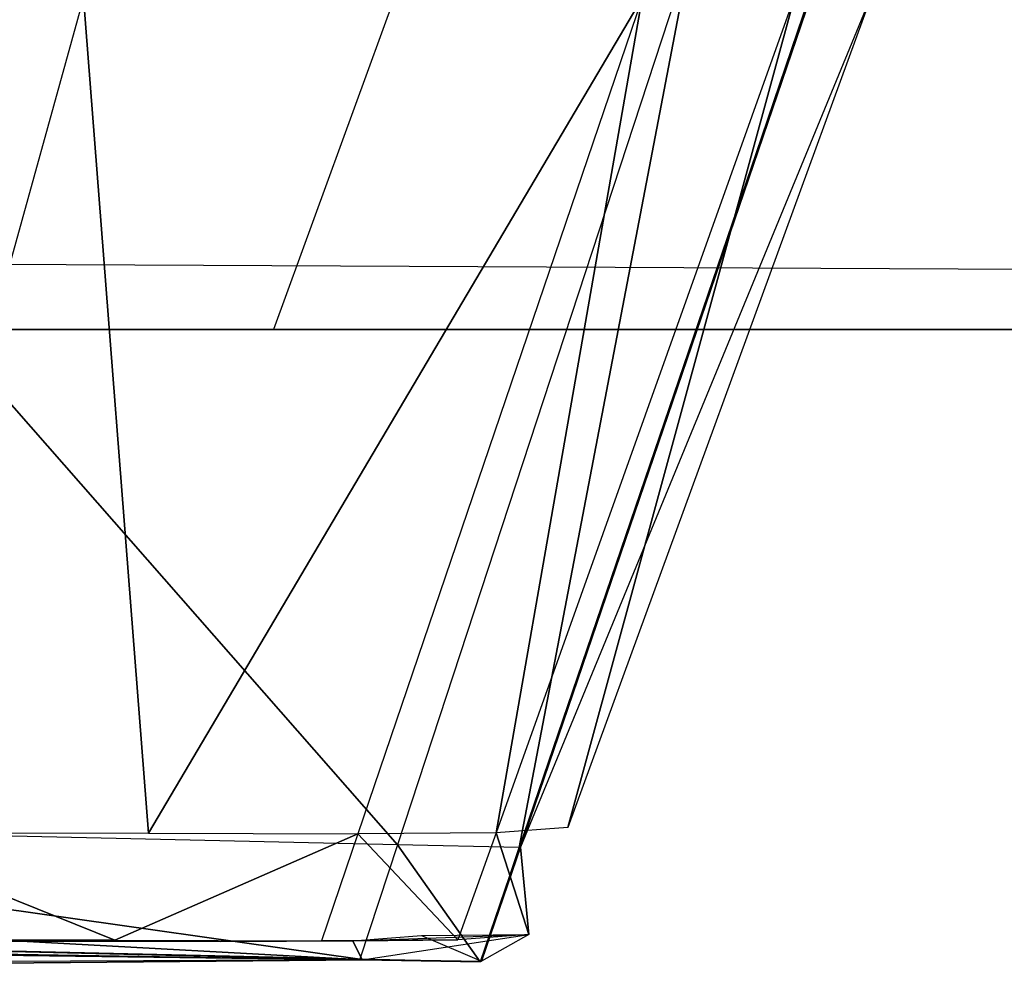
# Model space of a CAD drawing. Extents: x -0.35 to 0, y -0.372 to 0.
# Tile 51 of 75: x -0.05394 to -0.05028, y -0.37244 to -0.36885. Entities that reach past the tile are written whole.
import ezdxf

# ---------------------------------------------------------------- set-up
doc = ezdxf.new("R2010")
doc.units = 0
for name, color, linetype in [('L24_FRONTM_N_A707__0___REPLACEM', 7, 'CONTINUOUS'), ('L27_GRIFFM_N_A707__3___REPLACEM', 7, 'CONTINUOUS'), ('L28_GRIFFM_N_A707__2___REPLACEM', 7, 'CONTINUOUS'), ('L2_GRIFF_N_A707__0___REPLACEMTF', 7, 'CONTINUOUS'), ('L3_FRONTU_N_A707__0___REPLACEMT', 7, 'CONTINUOUS'), ('L8_GRIFFO_N_A707__0___REPLACEMT', 7, 'CONTINUOUS'), ('L9_FRONTO_N_A707__0___REPLACEMT', 7, 'CONTINUOUS')]:
    doc.layers.add(name, color=color, linetype=linetype)

msp = doc.modelspace()

# ---------------------------------------------------------------- linework, layer by layer
at = {"layer": 'L24_FRONTM_N_A707__0___REPLACEM', "color": 8}
for points, invisible_edges in [([(-0.003722, -0.37, 0.686), (-0.052398, -0.368345, 0.686), (-0.053, -0.37, 0.686), (-0.003722, -0.37, 0.686)], 13), ([(-0.052398, -0.368345, 0.521), (-0.003722, -0.37, 0.521), (-0.053, -0.37, 0.521), (-0.052398, -0.368345, 0.521)], 13), ([(-0.052398, -0.368345, 0.686), (-0.003722, -0.37, 0.686), (-0.003722, -0.368345, 0.686), (-0.052398, -0.368345, 0.686)], 14), ([(-0.003722, -0.37, 0.521), (-0.052398, -0.368345, 0.521), (-0.003722, -0.368345, 0.521), (-0.003722, -0.37, 0.521)], 14), ([(-0.063, -0.37, 0.543), (-0.003722, -0.37, 0.68429), (-0.287, -0.37, 0.543), (-0.063, -0.37, 0.543)], 13), ([(-0.287, -0.37, 0.543), (-0.003722, -0.37, 0.68429), (-0.059173, -0.37, 0.664761), (-0.287, -0.37, 0.543)], 10), ([(-0.061049, -0.37, 0.542808), (-0.003722, -0.37, 0.68429), (-0.063, -0.37, 0.543), (-0.061049, -0.37, 0.542808)], 10), ([(-0.059173, -0.37, 0.542239), (-0.003722, -0.37, 0.68429), (-0.061049, -0.37, 0.542808), (-0.059173, -0.37, 0.542239)], 13), ([(-0.057444, -0.37, 0.541315), (-0.003722, -0.37, 0.68429), (-0.059173, -0.37, 0.542239), (-0.057444, -0.37, 0.541315)], 10), ([(-0.059173, -0.37, 0.664761), (-0.003722, -0.37, 0.68429), (-0.057444, -0.37, 0.665685), (-0.059173, -0.37, 0.664761)], 13), ([(-0.055929, -0.37, 0.540071), (-0.003722, -0.37, 0.68429), (-0.057444, -0.37, 0.541315), (-0.055929, -0.37, 0.540071)], 13), ([(-0.057444, -0.37, 0.665685), (-0.003722, -0.37, 0.68429), (-0.055929, -0.37, 0.666929), (-0.057444, -0.37, 0.665685)], 10), ([(-0.054685, -0.37, 0.538556), (-0.003722, -0.37, 0.68429), (-0.055929, -0.37, 0.540071), (-0.054685, -0.37, 0.538556)], 10), ([(-0.055929, -0.37, 0.666929), (-0.003722, -0.37, 0.68429), (-0.054685, -0.37, 0.668444), (-0.055929, -0.37, 0.666929)], 13), ([(-0.053761, -0.37, 0.536827), (-0.003722, -0.37, 0.68429), (-0.054685, -0.37, 0.538556), (-0.053761, -0.37, 0.536827)], 13), ([(-0.054685, -0.37, 0.668444), (-0.003722, -0.37, 0.68429), (-0.053761, -0.37, 0.670173), (-0.054685, -0.37, 0.668444)], 10), ([(-0.053192, -0.37, 0.534951), (-0.003722, -0.37, 0.68429), (-0.053761, -0.37, 0.536827), (-0.053192, -0.37, 0.534951)], 10), ([(-0.053761, -0.37, 0.670173), (-0.003722, -0.37, 0.68429), (-0.053192, -0.37, 0.672049), (-0.053761, -0.37, 0.670173)], 13), ([(-0.053, -0.37, 0.533), (-0.003722, -0.37, 0.68429), (-0.053192, -0.37, 0.534951), (-0.053, -0.37, 0.533)], 13), ([(-0.053192, -0.37, 0.672049), (-0.003722, -0.37, 0.68429), (-0.053, -0.37, 0.674), (-0.053192, -0.37, 0.672049)], 10), ([(-0.003722, -0.37, 0.68429), (-0.053, -0.37, 0.522414), (-0.003722, -0.37, 0.522414), (-0.003722, -0.37, 0.68429)], 13), ([(-0.053, -0.37, 0.522414), (-0.003722, -0.37, 0.68429), (-0.053, -0.37, 0.533), (-0.053, -0.37, 0.522414)], 10), ([(-0.053, -0.37, 0.674), (-0.003722, -0.37, 0.68429), (-0.053, -0.37, 0.684585), (-0.053, -0.37, 0.674)], 13), ([(-0.003722, -0.37, 0.686), (-0.053, -0.37, 0.684585), (-0.003722, -0.37, 0.68429), (-0.003722, -0.37, 0.686)], 13), ([(-0.053, -0.37, 0.684585), (-0.003722, -0.37, 0.686), (-0.053, -0.37, 0.686), (-0.053, -0.37, 0.684585)], 14), ([(-0.003722, -0.37, 0.522414), (-0.053, -0.37, 0.521), (-0.003722, -0.37, 0.521), (-0.003722, -0.37, 0.522414)], 13), ([(-0.053, -0.37, 0.521), (-0.003722, -0.37, 0.522414), (-0.053, -0.37, 0.522414), (-0.053, -0.37, 0.521)], 14)]:
    msp.add_3dface(points, dxfattribs=dict(at, invisible_edges=invisible_edges))
at = {"layer": 'L27_GRIFFM_N_A707__3___REPLACEM', "color": 254}
for points, invisible_edges in [([(-0.055529, -0.368507, 0.519986), (-0.052539, -0.371916, 0.519986), (-0.056272, -0.371832, 0.519986), (-0.055529, -0.368507, 0.519986)], 13), ([(-0.052539, -0.371916, 0.519986), (-0.055529, -0.368507, 0.519986), (-0.051449, -0.368594, 0.519986), (-0.052539, -0.371916, 0.519986)], 14), ([(-0.051449, -0.368594, 0.519986), (-0.052086, -0.371926, 0.519986), (-0.052539, -0.371916, 0.519986), (-0.051449, -0.368594, 0.519986)], 13), ([(-0.052086, -0.371926, 0.519986), (-0.051449, -0.368594, 0.519986), (-0.050954, -0.368605, 0.519986), (-0.052086, -0.371926, 0.519986)], 14), ([(-0.050954, -0.368605, 0.519986), (-0.052082, -0.371925, 0.52029), (-0.052086, -0.371926, 0.519986), (-0.050954, -0.368605, 0.519986)], 13), ([(-0.052082, -0.371925, 0.52029), (-0.050954, -0.368605, 0.519986), (-0.05095, -0.368608, 0.52029), (-0.052082, -0.371925, 0.52029)], 14), ([(-0.05095, -0.368608, 0.52029), (-0.05077, -0.368741, 0.533804), (-0.052082, -0.371925, 0.52029), (-0.05095, -0.368608, 0.52029)], 14), ([(-0.055225, -0.368768, 0.543159), (-0.054572, -0.371874, 0.540913), (-0.053706, -0.368765, 0.541648), (-0.055225, -0.368768, 0.543159)], 14), ([(-0.053465, -0.371873, 0.53933), (-0.053706, -0.368765, 0.541648), (-0.054572, -0.371874, 0.540913), (-0.053465, -0.371873, 0.53933)], 13), ([(-0.053706, -0.368765, 0.541648), (-0.053465, -0.371873, 0.53933), (-0.052487, -0.368764, 0.539904), (-0.053706, -0.368765, 0.541648)], 14), ([(-0.053465, -0.371873, 0.53933), (-0.051629, -0.368766, 0.53797), (-0.052487, -0.368764, 0.539904), (-0.053465, -0.371873, 0.53933)], 14), ([(-0.051629, -0.368766, 0.53797), (-0.053465, -0.371873, 0.53933), (-0.052686, -0.371875, 0.537574), (-0.051629, -0.368766, 0.53797)], 13), ([(-0.052172, -0.371872, 0.535711), (-0.051629, -0.368766, 0.53797), (-0.052686, -0.371875, 0.537574), (-0.052172, -0.371872, 0.535711)], 13), ([(-0.051906, -0.371852, 0.533792), (-0.051063, -0.368763, 0.535918), (-0.052172, -0.371872, 0.535711), (-0.051906, -0.371852, 0.533792)], 13), ([(-0.051629, -0.368766, 0.53797), (-0.052172, -0.371872, 0.535711), (-0.051063, -0.368763, 0.535918), (-0.051629, -0.368766, 0.53797)], 14), ([(-0.05077, -0.368741, 0.533804), (-0.051906, -0.371852, 0.533792), (-0.052082, -0.371925, 0.52029), (-0.05077, -0.368741, 0.533804)], 14), ([(-0.051063, -0.368763, 0.535918), (-0.051906, -0.371852, 0.533792), (-0.05077, -0.368741, 0.533804), (-0.051063, -0.368763, 0.535918)], 14), ([(-0.056272, -0.371832, 0.519986), (-0.052679, -0.372341, 0.519986), (-0.056367, -0.372257, 0.519986), (-0.056272, -0.371832, 0.519986)], 13), ([(-0.052679, -0.372341, 0.519986), (-0.056272, -0.371832, 0.519986), (-0.052539, -0.371916, 0.519986), (-0.052679, -0.372341, 0.519986)], 14), ([(-0.05359, -0.372271, 0.539256), (-0.054572, -0.371874, 0.540913), (-0.054682, -0.372272, 0.540819), (-0.05359, -0.372271, 0.539256)], 13), ([(-0.054572, -0.371874, 0.540913), (-0.05359, -0.372271, 0.539256), (-0.053465, -0.371873, 0.53933), (-0.054572, -0.371874, 0.540913)], 14), ([(-0.05359, -0.372271, 0.539256), (-0.052686, -0.371875, 0.537574), (-0.053465, -0.371873, 0.53933), (-0.05359, -0.372271, 0.539256)], 14), ([(-0.052686, -0.371875, 0.537574), (-0.05359, -0.372271, 0.539256), (-0.052821, -0.372273, 0.537523), (-0.052686, -0.371875, 0.537574)], 13), ([(-0.052314, -0.37227, 0.535685), (-0.052686, -0.371875, 0.537574), (-0.052821, -0.372273, 0.537523), (-0.052314, -0.37227, 0.535685)], 13), ([(-0.052686, -0.371875, 0.537574), (-0.052314, -0.37227, 0.535685), (-0.052172, -0.371872, 0.535711), (-0.052686, -0.371875, 0.537574)], 14), ([(-0.052051, -0.37225, 0.533791), (-0.052172, -0.371872, 0.535711), (-0.052314, -0.37227, 0.535685), (-0.052051, -0.37225, 0.533791)], 13), ([(-0.052172, -0.371872, 0.535711), (-0.052051, -0.37225, 0.533791), (-0.051906, -0.371852, 0.533792), (-0.052172, -0.371872, 0.535711)], 14), ([(-0.052051, -0.37225, 0.533791), (-0.052082, -0.371925, 0.52029), (-0.051906, -0.371852, 0.533792), (-0.052051, -0.37225, 0.533791)], 14), ([(-0.052539, -0.371916, 0.519986), (-0.052231, -0.372351, 0.519986), (-0.052679, -0.372341, 0.519986), (-0.052539, -0.371916, 0.519986)], 13), ([(-0.052231, -0.372351, 0.519986), (-0.052539, -0.371916, 0.519986), (-0.052086, -0.371926, 0.519986), (-0.052231, -0.372351, 0.519986)], 14), ([(-0.052086, -0.371926, 0.519986), (-0.052227, -0.372349, 0.52029), (-0.052231, -0.372351, 0.519986), (-0.052086, -0.371926, 0.519986)], 13), ([(-0.052082, -0.371925, 0.52029), (-0.052051, -0.37225, 0.533791), (-0.052227, -0.372349, 0.52029), (-0.052082, -0.371925, 0.52029)], 13), ([(-0.052227, -0.372349, 0.52029), (-0.052086, -0.371926, 0.519986), (-0.052082, -0.371925, 0.52029), (-0.052227, -0.372349, 0.52029)], 14), ([(-0.062696, -0.372214, 0.544337), (-0.062839, -0.372389, 0.541306), (-0.05267, -0.372344, 0.520292), (-0.062696, -0.372214, 0.544337)], 14), ([(-0.062696, -0.372214, 0.544337), (-0.053938, -0.372274, 0.53906), (-0.0563, -0.372278, 0.541866), (-0.062696, -0.372214, 0.544337)], 14), ([(-0.062696, -0.372214, 0.544337), (-0.05267, -0.372344, 0.520292), (-0.053938, -0.372274, 0.53906), (-0.062696, -0.372214, 0.544337)], 14), ([(-0.05267, -0.372344, 0.520292), (-0.057371, -0.372265, 0.519986), (-0.056795, -0.372247, 0.519986), (-0.05267, -0.372344, 0.520292)], 13), ([(-0.056367, -0.372257, 0.519986), (-0.05267, -0.372344, 0.520292), (-0.056795, -0.372247, 0.519986), (-0.056367, -0.372257, 0.519986)], 13), ([(-0.052051, -0.37225, 0.533791), (-0.052705, -0.372273, 0.535604), (-0.05245, -0.372253, 0.533766), (-0.052051, -0.37225, 0.533791)], 13), ([(-0.052705, -0.372273, 0.535604), (-0.052051, -0.37225, 0.533791), (-0.052314, -0.37227, 0.535685), (-0.052705, -0.372273, 0.535604)], 14), ([(-0.052051, -0.37225, 0.533791), (-0.05267, -0.372344, 0.520292), (-0.052227, -0.372349, 0.52029), (-0.052051, -0.37225, 0.533791)], 13), ([(-0.05267, -0.372344, 0.520292), (-0.052051, -0.37225, 0.533791), (-0.05245, -0.372253, 0.533766), (-0.05267, -0.372344, 0.520292)], 14), ([(-0.057371, -0.372265, 0.519986), (-0.05267, -0.372344, 0.520292), (-0.062734, -0.372433, 0.519986), (-0.057371, -0.372265, 0.519986)], 14), ([(-0.05267, -0.372344, 0.520292), (-0.056367, -0.372257, 0.519986), (-0.052679, -0.372341, 0.519986), (-0.05267, -0.372344, 0.520292)], 14), ([(-0.0563, -0.372278, 0.541866), (-0.053938, -0.372274, 0.53906), (-0.054988, -0.372275, 0.540562), (-0.0563, -0.372278, 0.541866)], 14), ([(-0.05359, -0.372271, 0.539256), (-0.054988, -0.372275, 0.540562), (-0.053938, -0.372274, 0.53906), (-0.05359, -0.372271, 0.539256)], 13), ([(-0.054988, -0.372275, 0.540562), (-0.05359, -0.372271, 0.539256), (-0.054682, -0.372272, 0.540819), (-0.054988, -0.372275, 0.540562)], 14), ([(-0.053938, -0.372274, 0.53906), (-0.052821, -0.372273, 0.537523), (-0.05359, -0.372271, 0.539256), (-0.053938, -0.372274, 0.53906)], 14), ([(-0.052821, -0.372273, 0.537523), (-0.053938, -0.372274, 0.53906), (-0.053197, -0.372276, 0.537389), (-0.052821, -0.372273, 0.537523)], 13), ([(-0.053938, -0.372274, 0.53906), (-0.052705, -0.372273, 0.535604), (-0.053197, -0.372276, 0.537389), (-0.053938, -0.372274, 0.53906)], 14), ([(-0.053938, -0.372274, 0.53906), (-0.05267, -0.372344, 0.520292), (-0.052705, -0.372273, 0.535604), (-0.053938, -0.372274, 0.53906)], 14), ([(-0.052314, -0.37227, 0.535685), (-0.053197, -0.372276, 0.537389), (-0.052705, -0.372273, 0.535604), (-0.052314, -0.37227, 0.535685)], 13), ([(-0.053197, -0.372276, 0.537389), (-0.052314, -0.37227, 0.535685), (-0.052821, -0.372273, 0.537523), (-0.053197, -0.372276, 0.537389)], 14), ([(-0.052705, -0.372273, 0.535604), (-0.05267, -0.372344, 0.520292), (-0.05245, -0.372253, 0.533766), (-0.052705, -0.372273, 0.535604)], 14), ([(-0.062839, -0.372389, 0.541306), (-0.06273, -0.372435, 0.520323), (-0.05267, -0.372344, 0.520292), (-0.062839, -0.372389, 0.541306)], 14), ([(-0.06273, -0.372435, 0.520323), (-0.062734, -0.372433, 0.519986), (-0.05267, -0.372344, 0.520292), (-0.06273, -0.372435, 0.520323)], 14), ([(-0.052231, -0.372351, 0.519986), (-0.05267, -0.372344, 0.520292), (-0.052679, -0.372341, 0.519986), (-0.052231, -0.372351, 0.519986)], 13), ([(-0.05267, -0.372344, 0.520292), (-0.052231, -0.372351, 0.519986), (-0.052227, -0.372349, 0.52029), (-0.05267, -0.372344, 0.520292)], 14)]:
    msp.add_3dface(points, dxfattribs=dict(at, invisible_edges=invisible_edges))
at = {"layer": 'L28_GRIFFM_N_A707__2___REPLACEM', "color": 254}
for points, invisible_edges in [([(-0.052539, -0.371916, 0.687014), (-0.055529, -0.368507, 0.687014), (-0.056272, -0.371832, 0.687014), (-0.052539, -0.371916, 0.687014)], 13), ([(-0.055529, -0.368507, 0.687014), (-0.052539, -0.371916, 0.687014), (-0.051449, -0.368594, 0.687014), (-0.055529, -0.368507, 0.687014)], 14), ([(-0.052086, -0.371926, 0.687014), (-0.051449, -0.368594, 0.687014), (-0.052539, -0.371916, 0.687014), (-0.052086, -0.371926, 0.687014)], 13), ([(-0.051449, -0.368594, 0.687014), (-0.052086, -0.371926, 0.687014), (-0.050954, -0.368605, 0.687014), (-0.051449, -0.368594, 0.687014)], 14), ([(-0.052082, -0.371925, 0.68671), (-0.050954, -0.368605, 0.687014), (-0.052086, -0.371926, 0.687014), (-0.052082, -0.371925, 0.68671)], 13), ([(-0.050954, -0.368605, 0.687014), (-0.052082, -0.371925, 0.68671), (-0.05095, -0.368608, 0.686709), (-0.050954, -0.368605, 0.687014)], 14), ([(-0.05095, -0.368608, 0.686709), (-0.052082, -0.371925, 0.68671), (-0.05077, -0.368741, 0.673196), (-0.05095, -0.368608, 0.686709)], 14), ([(-0.054572, -0.371874, 0.666087), (-0.055225, -0.368768, 0.663841), (-0.053706, -0.368765, 0.665352), (-0.054572, -0.371874, 0.666087)], 14), ([(-0.053706, -0.368765, 0.665352), (-0.053465, -0.371873, 0.66767), (-0.054572, -0.371874, 0.666087), (-0.053706, -0.368765, 0.665352)], 13), ([(-0.053465, -0.371873, 0.66767), (-0.053706, -0.368765, 0.665352), (-0.052487, -0.368764, 0.667096), (-0.053465, -0.371873, 0.66767)], 14), ([(-0.051629, -0.368766, 0.66903), (-0.053465, -0.371873, 0.66767), (-0.052487, -0.368764, 0.667096), (-0.051629, -0.368766, 0.66903)], 14), ([(-0.053465, -0.371873, 0.66767), (-0.051629, -0.368766, 0.66903), (-0.052686, -0.371875, 0.669426), (-0.053465, -0.371873, 0.66767)], 13), ([(-0.051629, -0.368766, 0.66903), (-0.052172, -0.371872, 0.671289), (-0.052686, -0.371875, 0.669426), (-0.051629, -0.368766, 0.66903)], 13), ([(-0.051063, -0.368763, 0.671082), (-0.051906, -0.371852, 0.673208), (-0.052172, -0.371872, 0.671289), (-0.051063, -0.368763, 0.671082)], 13), ([(-0.052172, -0.371872, 0.671289), (-0.051629, -0.368766, 0.66903), (-0.051063, -0.368763, 0.671082), (-0.052172, -0.371872, 0.671289)], 14), ([(-0.05077, -0.368741, 0.673196), (-0.052082, -0.371925, 0.68671), (-0.051906, -0.371852, 0.673208), (-0.05077, -0.368741, 0.673196)], 14), ([(-0.051906, -0.371852, 0.673208), (-0.051063, -0.368763, 0.671082), (-0.05077, -0.368741, 0.673196), (-0.051906, -0.371852, 0.673208)], 14), ([(-0.052679, -0.372341, 0.687014), (-0.056272, -0.371832, 0.687014), (-0.056367, -0.372257, 0.687014), (-0.052679, -0.372341, 0.687014)], 13), ([(-0.056272, -0.371832, 0.687014), (-0.052679, -0.372341, 0.687014), (-0.052539, -0.371916, 0.687014), (-0.056272, -0.371832, 0.687014)], 14), ([(-0.054572, -0.371874, 0.666087), (-0.05359, -0.372271, 0.667744), (-0.054682, -0.372272, 0.666181), (-0.054572, -0.371874, 0.666087)], 13), ([(-0.05359, -0.372271, 0.667744), (-0.054572, -0.371874, 0.666087), (-0.053465, -0.371873, 0.66767), (-0.05359, -0.372271, 0.667744)], 14), ([(-0.052686, -0.371875, 0.669426), (-0.05359, -0.372271, 0.667744), (-0.053465, -0.371873, 0.66767), (-0.052686, -0.371875, 0.669426)], 14), ([(-0.05359, -0.372271, 0.667744), (-0.052686, -0.371875, 0.669426), (-0.052821, -0.372273, 0.669477), (-0.05359, -0.372271, 0.667744)], 13), ([(-0.052686, -0.371875, 0.669426), (-0.052314, -0.37227, 0.671315), (-0.052821, -0.372273, 0.669477), (-0.052686, -0.371875, 0.669426)], 13), ([(-0.052314, -0.37227, 0.671315), (-0.052686, -0.371875, 0.669426), (-0.052172, -0.371872, 0.671289), (-0.052314, -0.37227, 0.671315)], 14), ([(-0.052172, -0.371872, 0.671289), (-0.052051, -0.37225, 0.673209), (-0.052314, -0.37227, 0.671315), (-0.052172, -0.371872, 0.671289)], 13), ([(-0.052051, -0.37225, 0.673209), (-0.052172, -0.371872, 0.671289), (-0.051906, -0.371852, 0.673208), (-0.052051, -0.37225, 0.673209)], 14), ([(-0.052082, -0.371925, 0.68671), (-0.052051, -0.37225, 0.673209), (-0.051906, -0.371852, 0.673208), (-0.052082, -0.371925, 0.68671)], 14), ([(-0.052231, -0.372351, 0.687014), (-0.052539, -0.371916, 0.687014), (-0.052679, -0.372341, 0.687014), (-0.052231, -0.372351, 0.687014)], 13), ([(-0.052539, -0.371916, 0.687014), (-0.052231, -0.372351, 0.687014), (-0.052086, -0.371926, 0.687014), (-0.052539, -0.371916, 0.687014)], 14), ([(-0.052227, -0.372349, 0.68671), (-0.052086, -0.371926, 0.687014), (-0.052231, -0.372351, 0.687014), (-0.052227, -0.372349, 0.68671)], 13), ([(-0.052051, -0.37225, 0.673209), (-0.052082, -0.371925, 0.68671), (-0.052227, -0.372349, 0.68671), (-0.052051, -0.37225, 0.673209)], 13), ([(-0.052086, -0.371926, 0.687014), (-0.052227, -0.372349, 0.68671), (-0.052082, -0.371925, 0.68671), (-0.052086, -0.371926, 0.687014)], 14), ([(-0.05267, -0.372344, 0.686708), (-0.062839, -0.372389, 0.665694), (-0.062696, -0.372214, 0.662663), (-0.05267, -0.372344, 0.686708)], 14), ([(-0.053938, -0.372274, 0.66794), (-0.062696, -0.372214, 0.662663), (-0.0563, -0.372278, 0.665134), (-0.053938, -0.372274, 0.66794)], 14), ([(-0.05267, -0.372344, 0.686708), (-0.062696, -0.372214, 0.662663), (-0.053938, -0.372274, 0.66794), (-0.05267, -0.372344, 0.686708)], 14), ([(-0.056795, -0.372247, 0.687014), (-0.062734, -0.372433, 0.687014), (-0.05267, -0.372344, 0.686708), (-0.056795, -0.372247, 0.687014)], 13), ([(-0.05267, -0.372344, 0.686708), (-0.056367, -0.372257, 0.687014), (-0.056795, -0.372247, 0.687014), (-0.05267, -0.372344, 0.686708)], 13), ([(-0.052051, -0.37225, 0.673209), (-0.052705, -0.372273, 0.671395), (-0.052314, -0.37227, 0.671315), (-0.052051, -0.37225, 0.673209)], 13), ([(-0.052705, -0.372273, 0.671395), (-0.052051, -0.37225, 0.673209), (-0.05245, -0.372253, 0.673234), (-0.052705, -0.372273, 0.671395)], 14), ([(-0.052227, -0.372349, 0.68671), (-0.05245, -0.372253, 0.673234), (-0.052051, -0.37225, 0.673209), (-0.052227, -0.372349, 0.68671)], 13), ([(-0.056367, -0.372257, 0.687014), (-0.05267, -0.372344, 0.686708), (-0.052679, -0.372341, 0.687014), (-0.056367, -0.372257, 0.687014)], 14), ([(-0.053938, -0.372274, 0.66794), (-0.0563, -0.372278, 0.665134), (-0.054988, -0.372275, 0.666438), (-0.053938, -0.372274, 0.66794)], 14), ([(-0.05359, -0.372271, 0.667744), (-0.054988, -0.372275, 0.666438), (-0.054682, -0.372272, 0.666181), (-0.05359, -0.372271, 0.667744)], 13), ([(-0.054988, -0.372275, 0.666438), (-0.05359, -0.372271, 0.667744), (-0.053938, -0.372274, 0.66794), (-0.054988, -0.372275, 0.666438)], 14), ([(-0.052821, -0.372273, 0.669477), (-0.053938, -0.372274, 0.66794), (-0.05359, -0.372271, 0.667744), (-0.052821, -0.372273, 0.669477)], 13), ([(-0.053938, -0.372274, 0.66794), (-0.052821, -0.372273, 0.669477), (-0.053197, -0.372276, 0.669611), (-0.053938, -0.372274, 0.66794)], 14), ([(-0.052705, -0.372273, 0.671395), (-0.053938, -0.372274, 0.66794), (-0.053197, -0.372276, 0.669611), (-0.052705, -0.372273, 0.671395)], 14), ([(-0.05267, -0.372344, 0.686708), (-0.053938, -0.372274, 0.66794), (-0.052705, -0.372273, 0.671395), (-0.05267, -0.372344, 0.686708)], 14), ([(-0.052314, -0.37227, 0.671315), (-0.053197, -0.372276, 0.669611), (-0.052821, -0.372273, 0.669477), (-0.052314, -0.37227, 0.671315)], 13), ([(-0.053197, -0.372276, 0.669611), (-0.052314, -0.37227, 0.671315), (-0.052705, -0.372273, 0.671395), (-0.053197, -0.372276, 0.669611)], 14), ([(-0.05267, -0.372344, 0.686708), (-0.052705, -0.372273, 0.671395), (-0.05245, -0.372253, 0.673234), (-0.05267, -0.372344, 0.686708)], 14), ([(-0.05245, -0.372253, 0.673234), (-0.052227, -0.372349, 0.68671), (-0.05267, -0.372344, 0.686708), (-0.05245, -0.372253, 0.673234)], 14), ([(-0.05267, -0.372344, 0.686708), (-0.06273, -0.372435, 0.686677), (-0.062839, -0.372389, 0.665694), (-0.05267, -0.372344, 0.686708)], 14), ([(-0.062734, -0.372433, 0.687014), (-0.06273, -0.372435, 0.686677), (-0.05267, -0.372344, 0.686708), (-0.062734, -0.372433, 0.687014)], 14), ([(-0.052227, -0.372349, 0.68671), (-0.052679, -0.372341, 0.687014), (-0.05267, -0.372344, 0.686708), (-0.052227, -0.372349, 0.68671)], 13), ([(-0.052679, -0.372341, 0.687014), (-0.052227, -0.372349, 0.68671), (-0.052231, -0.372351, 0.687014), (-0.052679, -0.372341, 0.687014)], 14)]:
    msp.add_3dface(points, dxfattribs=dict(at, invisible_edges=invisible_edges))
at = {"layer": 'L2_GRIFF_N_A707__0___REPLACEMTF', "color": 254}
for points, invisible_edges in [([(-0.052539, -0.371916, 0.517014), (-0.055529, -0.368507, 0.517014), (-0.056272, -0.371832, 0.517014), (-0.052539, -0.371916, 0.517014)], 13), ([(-0.055529, -0.368507, 0.517014), (-0.052539, -0.371916, 0.517014), (-0.051449, -0.368594, 0.517014), (-0.055529, -0.368507, 0.517014)], 14), ([(-0.052086, -0.371926, 0.517014), (-0.051449, -0.368594, 0.517014), (-0.052539, -0.371916, 0.517014), (-0.052086, -0.371926, 0.517014)], 13), ([(-0.051449, -0.368594, 0.517014), (-0.052086, -0.371926, 0.517014), (-0.050954, -0.368605, 0.517014), (-0.051449, -0.368594, 0.517014)], 14), ([(-0.052082, -0.371925, 0.51671), (-0.050954, -0.368605, 0.517014), (-0.052086, -0.371926, 0.517014), (-0.052082, -0.371925, 0.51671)], 13), ([(-0.050954, -0.368605, 0.517014), (-0.052082, -0.371925, 0.51671), (-0.05095, -0.368608, 0.51671), (-0.050954, -0.368605, 0.517014)], 14), ([(-0.05095, -0.368608, 0.51671), (-0.052082, -0.371925, 0.51671), (-0.05077, -0.368741, 0.503196), (-0.05095, -0.368608, 0.51671)], 14), ([(-0.054572, -0.371874, 0.496087), (-0.055225, -0.368768, 0.493841), (-0.053706, -0.368765, 0.495352), (-0.054572, -0.371874, 0.496087)], 14), ([(-0.053706, -0.368765, 0.495352), (-0.053465, -0.371873, 0.49767), (-0.054572, -0.371874, 0.496087), (-0.053706, -0.368765, 0.495352)], 13), ([(-0.053465, -0.371873, 0.49767), (-0.053706, -0.368765, 0.495352), (-0.052487, -0.368764, 0.497096), (-0.053465, -0.371873, 0.49767)], 14), ([(-0.051629, -0.368766, 0.49903), (-0.053465, -0.371873, 0.49767), (-0.052487, -0.368764, 0.497096), (-0.051629, -0.368766, 0.49903)], 14), ([(-0.053465, -0.371873, 0.49767), (-0.051629, -0.368766, 0.49903), (-0.052686, -0.371875, 0.499426), (-0.053465, -0.371873, 0.49767)], 13), ([(-0.051629, -0.368766, 0.49903), (-0.052172, -0.371872, 0.501289), (-0.052686, -0.371875, 0.499426), (-0.051629, -0.368766, 0.49903)], 13), ([(-0.051063, -0.368763, 0.501082), (-0.051906, -0.371852, 0.503208), (-0.052172, -0.371872, 0.501289), (-0.051063, -0.368763, 0.501082)], 13), ([(-0.052172, -0.371872, 0.501289), (-0.051629, -0.368766, 0.49903), (-0.051063, -0.368763, 0.501082), (-0.052172, -0.371872, 0.501289)], 14), ([(-0.05077, -0.368741, 0.503196), (-0.052082, -0.371925, 0.51671), (-0.051906, -0.371852, 0.503208), (-0.05077, -0.368741, 0.503196)], 14), ([(-0.051906, -0.371852, 0.503208), (-0.051063, -0.368763, 0.501082), (-0.05077, -0.368741, 0.503196), (-0.051906, -0.371852, 0.503208)], 14), ([(-0.052679, -0.372341, 0.517014), (-0.056272, -0.371832, 0.517014), (-0.056367, -0.372257, 0.517014), (-0.052679, -0.372341, 0.517014)], 13), ([(-0.056272, -0.371832, 0.517014), (-0.052679, -0.372341, 0.517014), (-0.052539, -0.371916, 0.517014), (-0.056272, -0.371832, 0.517014)], 14), ([(-0.054572, -0.371874, 0.496087), (-0.05359, -0.372271, 0.497744), (-0.054682, -0.372272, 0.496181), (-0.054572, -0.371874, 0.496087)], 13), ([(-0.05359, -0.372271, 0.497744), (-0.054572, -0.371874, 0.496087), (-0.053465, -0.371873, 0.49767), (-0.05359, -0.372271, 0.497744)], 14), ([(-0.052686, -0.371875, 0.499426), (-0.05359, -0.372271, 0.497744), (-0.053465, -0.371873, 0.49767), (-0.052686, -0.371875, 0.499426)], 14), ([(-0.05359, -0.372271, 0.497744), (-0.052686, -0.371875, 0.499426), (-0.052821, -0.372273, 0.499477), (-0.05359, -0.372271, 0.497744)], 13), ([(-0.052686, -0.371875, 0.499426), (-0.052314, -0.37227, 0.501315), (-0.052821, -0.372273, 0.499477), (-0.052686, -0.371875, 0.499426)], 13), ([(-0.052314, -0.37227, 0.501315), (-0.052686, -0.371875, 0.499426), (-0.052172, -0.371872, 0.501289), (-0.052314, -0.37227, 0.501315)], 14), ([(-0.052172, -0.371872, 0.501289), (-0.052051, -0.37225, 0.503209), (-0.052314, -0.37227, 0.501315), (-0.052172, -0.371872, 0.501289)], 13), ([(-0.052051, -0.37225, 0.503209), (-0.052172, -0.371872, 0.501289), (-0.051906, -0.371852, 0.503208), (-0.052051, -0.37225, 0.503209)], 14), ([(-0.052082, -0.371925, 0.51671), (-0.052051, -0.37225, 0.503209), (-0.051906, -0.371852, 0.503208), (-0.052082, -0.371925, 0.51671)], 14), ([(-0.052231, -0.372351, 0.517014), (-0.052539, -0.371916, 0.517014), (-0.052679, -0.372341, 0.517014), (-0.052231, -0.372351, 0.517014)], 13), ([(-0.052539, -0.371916, 0.517014), (-0.052231, -0.372351, 0.517014), (-0.052086, -0.371926, 0.517014), (-0.052539, -0.371916, 0.517014)], 14), ([(-0.052227, -0.372349, 0.51671), (-0.052086, -0.371926, 0.517014), (-0.052231, -0.372351, 0.517014), (-0.052227, -0.372349, 0.51671)], 13), ([(-0.052051, -0.37225, 0.503209), (-0.052082, -0.371925, 0.51671), (-0.052227, -0.372349, 0.51671), (-0.052051, -0.37225, 0.503209)], 13), ([(-0.052086, -0.371926, 0.517014), (-0.052227, -0.372349, 0.51671), (-0.052082, -0.371925, 0.51671), (-0.052086, -0.371926, 0.517014)], 14), ([(-0.05267, -0.372344, 0.516708), (-0.062839, -0.372389, 0.495694), (-0.062696, -0.372214, 0.492663), (-0.05267, -0.372344, 0.516708)], 14), ([(-0.053938, -0.372274, 0.49794), (-0.062696, -0.372214, 0.492663), (-0.0563, -0.372278, 0.495134), (-0.053938, -0.372274, 0.49794)], 14), ([(-0.05267, -0.372344, 0.516708), (-0.062696, -0.372214, 0.492663), (-0.053938, -0.372274, 0.49794), (-0.05267, -0.372344, 0.516708)], 14), ([(-0.056795, -0.372247, 0.517014), (-0.062734, -0.372433, 0.517014), (-0.05267, -0.372344, 0.516708), (-0.056795, -0.372247, 0.517014)], 13), ([(-0.05267, -0.372344, 0.516708), (-0.056367, -0.372257, 0.517014), (-0.056795, -0.372247, 0.517014), (-0.05267, -0.372344, 0.516708)], 13), ([(-0.052051, -0.37225, 0.503209), (-0.052705, -0.372273, 0.501396), (-0.052314, -0.37227, 0.501315), (-0.052051, -0.37225, 0.503209)], 13), ([(-0.052705, -0.372273, 0.501396), (-0.052051, -0.37225, 0.503209), (-0.05245, -0.372253, 0.503234), (-0.052705, -0.372273, 0.501396)], 14), ([(-0.052227, -0.372349, 0.51671), (-0.05245, -0.372253, 0.503234), (-0.052051, -0.37225, 0.503209), (-0.052227, -0.372349, 0.51671)], 13), ([(-0.056367, -0.372257, 0.517014), (-0.05267, -0.372344, 0.516708), (-0.052679, -0.372341, 0.517014), (-0.056367, -0.372257, 0.517014)], 14), ([(-0.053938, -0.372274, 0.49794), (-0.0563, -0.372278, 0.495134), (-0.054988, -0.372275, 0.496438), (-0.053938, -0.372274, 0.49794)], 14), ([(-0.05359, -0.372271, 0.497744), (-0.054988, -0.372275, 0.496438), (-0.054682, -0.372272, 0.496181), (-0.05359, -0.372271, 0.497744)], 13), ([(-0.054988, -0.372275, 0.496438), (-0.05359, -0.372271, 0.497744), (-0.053938, -0.372274, 0.49794), (-0.054988, -0.372275, 0.496438)], 14), ([(-0.052821, -0.372273, 0.499477), (-0.053938, -0.372274, 0.49794), (-0.05359, -0.372271, 0.497744), (-0.052821, -0.372273, 0.499477)], 13), ([(-0.053938, -0.372274, 0.49794), (-0.052821, -0.372273, 0.499477), (-0.053197, -0.372276, 0.499611), (-0.053938, -0.372274, 0.49794)], 14), ([(-0.052705, -0.372273, 0.501396), (-0.053938, -0.372274, 0.49794), (-0.053197, -0.372276, 0.499611), (-0.052705, -0.372273, 0.501396)], 14), ([(-0.05267, -0.372344, 0.516708), (-0.053938, -0.372274, 0.49794), (-0.052705, -0.372273, 0.501396), (-0.05267, -0.372344, 0.516708)], 14), ([(-0.052314, -0.37227, 0.501315), (-0.053197, -0.372276, 0.499611), (-0.052821, -0.372273, 0.499477), (-0.052314, -0.37227, 0.501315)], 13), ([(-0.053197, -0.372276, 0.499611), (-0.052314, -0.37227, 0.501315), (-0.052705, -0.372273, 0.501396), (-0.053197, -0.372276, 0.499611)], 14), ([(-0.05267, -0.372344, 0.516708), (-0.052705, -0.372273, 0.501396), (-0.05245, -0.372253, 0.503234), (-0.05267, -0.372344, 0.516708)], 14), ([(-0.05245, -0.372253, 0.503234), (-0.052227, -0.372349, 0.51671), (-0.05267, -0.372344, 0.516708), (-0.05245, -0.372253, 0.503234)], 14), ([(-0.05267, -0.372344, 0.516708), (-0.06273, -0.372435, 0.516677), (-0.062839, -0.372389, 0.495694), (-0.05267, -0.372344, 0.516708)], 14), ([(-0.062734, -0.372433, 0.517014), (-0.06273, -0.372435, 0.516677), (-0.05267, -0.372344, 0.516708), (-0.062734, -0.372433, 0.517014)], 14), ([(-0.052227, -0.372349, 0.51671), (-0.052679, -0.372341, 0.517014), (-0.05267, -0.372344, 0.516708), (-0.052227, -0.372349, 0.51671)], 13), ([(-0.052679, -0.372341, 0.517014), (-0.052227, -0.372349, 0.51671), (-0.052231, -0.372351, 0.517014), (-0.052679, -0.372341, 0.517014)], 14)]:
    msp.add_3dface(points, dxfattribs=dict(at, invisible_edges=invisible_edges))
at = {"layer": 'L3_FRONTU_N_A707__0___REPLACEMT', "color": 8}
for points, invisible_edges in [([(-0.003722, -0.368345, 0.002), (-0.346193, -0.37, 0.002), (-0.346193, -0.368345, 0.002), (-0.003722, -0.368345, 0.002)], 13), ([(-0.346193, -0.37, 0.002), (-0.003722, -0.368345, 0.002), (-0.003722, -0.37, 0.002), (-0.346193, -0.37, 0.002)], 14), ([(-0.003722, -0.37, 0.516), (-0.052398, -0.368345, 0.516), (-0.053, -0.37, 0.516), (-0.003722, -0.37, 0.516)], 13), ([(-0.052398, -0.368345, 0.516), (-0.003722, -0.37, 0.516), (-0.003722, -0.368345, 0.516), (-0.052398, -0.368345, 0.516)], 14), ([(-0.003722, -0.37, 0.514586), (-0.346193, -0.37, 0.00371), (-0.003722, -0.37, 0.00371), (-0.003722, -0.37, 0.514586)], 13), ([(-0.346193, -0.37, 0.00371), (-0.003722, -0.37, 0.514586), (-0.059173, -0.37, 0.494761), (-0.346193, -0.37, 0.00371)], 10), ([(-0.003722, -0.37, 0.00371), (-0.346193, -0.37, 0.002), (-0.003722, -0.37, 0.002), (-0.003722, -0.37, 0.00371)], 13), ([(-0.346193, -0.37, 0.002), (-0.003722, -0.37, 0.00371), (-0.346193, -0.37, 0.00371), (-0.346193, -0.37, 0.002)], 14), ([(-0.059173, -0.37, 0.494761), (-0.003722, -0.37, 0.514586), (-0.057444, -0.37, 0.495685), (-0.059173, -0.37, 0.494761)], 13), ([(-0.057444, -0.37, 0.495685), (-0.003722, -0.37, 0.514586), (-0.055929, -0.37, 0.496929), (-0.057444, -0.37, 0.495685)], 10), ([(-0.055929, -0.37, 0.496929), (-0.003722, -0.37, 0.514586), (-0.054685, -0.37, 0.498444), (-0.055929, -0.37, 0.496929)], 13), ([(-0.054685, -0.37, 0.498444), (-0.003722, -0.37, 0.514586), (-0.053761, -0.37, 0.500173), (-0.054685, -0.37, 0.498444)], 10), ([(-0.053761, -0.37, 0.500173), (-0.003722, -0.37, 0.514586), (-0.053192, -0.37, 0.502049), (-0.053761, -0.37, 0.500173)], 13), ([(-0.053192, -0.37, 0.502049), (-0.003722, -0.37, 0.514586), (-0.053, -0.37, 0.504), (-0.053192, -0.37, 0.502049)], 10), ([(-0.053, -0.37, 0.504), (-0.003722, -0.37, 0.514586), (-0.053, -0.37, 0.514586), (-0.053, -0.37, 0.504)], 13), ([(-0.003722, -0.37, 0.516), (-0.053, -0.37, 0.514586), (-0.003722, -0.37, 0.514586), (-0.003722, -0.37, 0.516)], 13), ([(-0.053, -0.37, 0.514586), (-0.003722, -0.37, 0.516), (-0.053, -0.37, 0.516), (-0.053, -0.37, 0.514586)], 14)]:
    msp.add_3dface(points, dxfattribs=dict(at, invisible_edges=invisible_edges))
at = {"layer": 'L8_GRIFFO_N_A707__0___REPLACEMT', "color": 254}
for points, invisible_edges in [([(-0.055529, -0.368507, 0.689986), (-0.052539, -0.371916, 0.689986), (-0.056272, -0.371832, 0.689986), (-0.055529, -0.368507, 0.689986)], 13), ([(-0.052539, -0.371916, 0.689986), (-0.055529, -0.368507, 0.689986), (-0.051449, -0.368594, 0.689986), (-0.052539, -0.371916, 0.689986)], 14), ([(-0.051449, -0.368594, 0.689986), (-0.052086, -0.371926, 0.689986), (-0.052539, -0.371916, 0.689986), (-0.051449, -0.368594, 0.689986)], 13), ([(-0.052086, -0.371926, 0.689986), (-0.051449, -0.368594, 0.689986), (-0.050954, -0.368605, 0.689986), (-0.052086, -0.371926, 0.689986)], 14), ([(-0.050954, -0.368605, 0.689986), (-0.052082, -0.371925, 0.69029), (-0.052086, -0.371926, 0.689986), (-0.050954, -0.368605, 0.689986)], 13), ([(-0.052082, -0.371925, 0.69029), (-0.050954, -0.368605, 0.689986), (-0.05095, -0.368608, 0.69029), (-0.052082, -0.371925, 0.69029)], 14), ([(-0.05095, -0.368608, 0.69029), (-0.05077, -0.368741, 0.703804), (-0.052082, -0.371925, 0.69029), (-0.05095, -0.368608, 0.69029)], 14), ([(-0.055225, -0.368768, 0.713159), (-0.054572, -0.371874, 0.710913), (-0.053706, -0.368765, 0.711648), (-0.055225, -0.368768, 0.713159)], 14), ([(-0.053465, -0.371873, 0.70933), (-0.053706, -0.368765, 0.711648), (-0.054572, -0.371874, 0.710913), (-0.053465, -0.371873, 0.70933)], 13), ([(-0.053706, -0.368765, 0.711648), (-0.053465, -0.371873, 0.70933), (-0.052487, -0.368764, 0.709904), (-0.053706, -0.368765, 0.711648)], 14), ([(-0.053465, -0.371873, 0.70933), (-0.051629, -0.368766, 0.70797), (-0.052487, -0.368764, 0.709904), (-0.053465, -0.371873, 0.70933)], 14), ([(-0.051629, -0.368766, 0.70797), (-0.053465, -0.371873, 0.70933), (-0.052686, -0.371875, 0.707574), (-0.051629, -0.368766, 0.70797)], 13), ([(-0.052172, -0.371872, 0.705711), (-0.051629, -0.368766, 0.70797), (-0.052686, -0.371875, 0.707574), (-0.052172, -0.371872, 0.705711)], 13), ([(-0.051906, -0.371852, 0.703792), (-0.051063, -0.368763, 0.705918), (-0.052172, -0.371872, 0.705711), (-0.051906, -0.371852, 0.703792)], 13), ([(-0.051629, -0.368766, 0.70797), (-0.052172, -0.371872, 0.705711), (-0.051063, -0.368763, 0.705918), (-0.051629, -0.368766, 0.70797)], 14), ([(-0.05077, -0.368741, 0.703804), (-0.051906, -0.371852, 0.703792), (-0.052082, -0.371925, 0.69029), (-0.05077, -0.368741, 0.703804)], 14), ([(-0.051063, -0.368763, 0.705918), (-0.051906, -0.371852, 0.703792), (-0.05077, -0.368741, 0.703804), (-0.051063, -0.368763, 0.705918)], 14), ([(-0.056272, -0.371832, 0.689986), (-0.052679, -0.372341, 0.689986), (-0.056367, -0.372257, 0.689986), (-0.056272, -0.371832, 0.689986)], 13), ([(-0.052679, -0.372341, 0.689986), (-0.056272, -0.371832, 0.689986), (-0.052539, -0.371916, 0.689986), (-0.052679, -0.372341, 0.689986)], 14), ([(-0.05359, -0.372271, 0.709256), (-0.054572, -0.371874, 0.710913), (-0.054682, -0.372272, 0.710819), (-0.05359, -0.372271, 0.709256)], 13), ([(-0.054572, -0.371874, 0.710913), (-0.05359, -0.372271, 0.709256), (-0.053465, -0.371873, 0.70933), (-0.054572, -0.371874, 0.710913)], 14), ([(-0.05359, -0.372271, 0.709256), (-0.052686, -0.371875, 0.707574), (-0.053465, -0.371873, 0.70933), (-0.05359, -0.372271, 0.709256)], 14), ([(-0.052686, -0.371875, 0.707574), (-0.05359, -0.372271, 0.709256), (-0.052821, -0.372273, 0.707523), (-0.052686, -0.371875, 0.707574)], 13), ([(-0.052314, -0.37227, 0.705685), (-0.052686, -0.371875, 0.707574), (-0.052821, -0.372273, 0.707523), (-0.052314, -0.37227, 0.705685)], 13), ([(-0.052686, -0.371875, 0.707574), (-0.052314, -0.37227, 0.705685), (-0.052172, -0.371872, 0.705711), (-0.052686, -0.371875, 0.707574)], 14), ([(-0.052051, -0.37225, 0.703791), (-0.052172, -0.371872, 0.705711), (-0.052314, -0.37227, 0.705685), (-0.052051, -0.37225, 0.703791)], 13), ([(-0.052172, -0.371872, 0.705711), (-0.052051, -0.37225, 0.703791), (-0.051906, -0.371852, 0.703792), (-0.052172, -0.371872, 0.705711)], 14), ([(-0.052051, -0.37225, 0.703791), (-0.052082, -0.371925, 0.69029), (-0.051906, -0.371852, 0.703792), (-0.052051, -0.37225, 0.703791)], 14), ([(-0.052539, -0.371916, 0.689986), (-0.052231, -0.372351, 0.689986), (-0.052679, -0.372341, 0.689986), (-0.052539, -0.371916, 0.689986)], 13), ([(-0.052231, -0.372351, 0.689986), (-0.052539, -0.371916, 0.689986), (-0.052086, -0.371926, 0.689986), (-0.052231, -0.372351, 0.689986)], 14), ([(-0.052086, -0.371926, 0.689986), (-0.052227, -0.372349, 0.69029), (-0.052231, -0.372351, 0.689986), (-0.052086, -0.371926, 0.689986)], 13), ([(-0.052082, -0.371925, 0.69029), (-0.052051, -0.37225, 0.703791), (-0.052227, -0.372349, 0.69029), (-0.052082, -0.371925, 0.69029)], 13), ([(-0.052227, -0.372349, 0.69029), (-0.052086, -0.371926, 0.689986), (-0.052082, -0.371925, 0.69029), (-0.052227, -0.372349, 0.69029)], 14), ([(-0.062696, -0.372214, 0.714337), (-0.062839, -0.372389, 0.711306), (-0.05267, -0.372344, 0.690292), (-0.062696, -0.372214, 0.714337)], 14), ([(-0.062696, -0.372214, 0.714337), (-0.053938, -0.372274, 0.70906), (-0.0563, -0.372278, 0.711866), (-0.062696, -0.372214, 0.714337)], 14), ([(-0.062696, -0.372214, 0.714337), (-0.05267, -0.372344, 0.690292), (-0.053938, -0.372274, 0.70906), (-0.062696, -0.372214, 0.714337)], 14), ([(-0.05267, -0.372344, 0.690292), (-0.057371, -0.372265, 0.689986), (-0.056795, -0.372247, 0.689986), (-0.05267, -0.372344, 0.690292)], 13), ([(-0.056367, -0.372257, 0.689986), (-0.05267, -0.372344, 0.690292), (-0.056795, -0.372247, 0.689986), (-0.056367, -0.372257, 0.689986)], 13), ([(-0.052051, -0.37225, 0.703791), (-0.052705, -0.372273, 0.705604), (-0.05245, -0.372253, 0.703766), (-0.052051, -0.37225, 0.703791)], 13), ([(-0.052705, -0.372273, 0.705604), (-0.052051, -0.37225, 0.703791), (-0.052314, -0.37227, 0.705685), (-0.052705, -0.372273, 0.705604)], 14), ([(-0.052051, -0.37225, 0.703791), (-0.05267, -0.372344, 0.690292), (-0.052227, -0.372349, 0.69029), (-0.052051, -0.37225, 0.703791)], 13), ([(-0.05267, -0.372344, 0.690292), (-0.052051, -0.37225, 0.703791), (-0.05245, -0.372253, 0.703766), (-0.05267, -0.372344, 0.690292)], 14), ([(-0.057371, -0.372265, 0.689986), (-0.05267, -0.372344, 0.690292), (-0.062734, -0.372433, 0.689986), (-0.057371, -0.372265, 0.689986)], 14), ([(-0.05267, -0.372344, 0.690292), (-0.056367, -0.372257, 0.689986), (-0.052679, -0.372341, 0.689986), (-0.05267, -0.372344, 0.690292)], 14), ([(-0.0563, -0.372278, 0.711866), (-0.053938, -0.372274, 0.70906), (-0.054988, -0.372275, 0.710562), (-0.0563, -0.372278, 0.711866)], 14), ([(-0.05359, -0.372271, 0.709256), (-0.054988, -0.372275, 0.710562), (-0.053938, -0.372274, 0.70906), (-0.05359, -0.372271, 0.709256)], 13), ([(-0.054988, -0.372275, 0.710562), (-0.05359, -0.372271, 0.709256), (-0.054682, -0.372272, 0.710819), (-0.054988, -0.372275, 0.710562)], 14), ([(-0.053938, -0.372274, 0.70906), (-0.052821, -0.372273, 0.707523), (-0.05359, -0.372271, 0.709256), (-0.053938, -0.372274, 0.70906)], 14), ([(-0.052821, -0.372273, 0.707523), (-0.053938, -0.372274, 0.70906), (-0.053197, -0.372276, 0.707389), (-0.052821, -0.372273, 0.707523)], 13), ([(-0.053938, -0.372274, 0.70906), (-0.052705, -0.372273, 0.705604), (-0.053197, -0.372276, 0.707389), (-0.053938, -0.372274, 0.70906)], 14), ([(-0.053938, -0.372274, 0.70906), (-0.05267, -0.372344, 0.690292), (-0.052705, -0.372273, 0.705604), (-0.053938, -0.372274, 0.70906)], 14), ([(-0.052314, -0.37227, 0.705685), (-0.053197, -0.372276, 0.707389), (-0.052705, -0.372273, 0.705604), (-0.052314, -0.37227, 0.705685)], 13), ([(-0.053197, -0.372276, 0.707389), (-0.052314, -0.37227, 0.705685), (-0.052821, -0.372273, 0.707523), (-0.053197, -0.372276, 0.707389)], 14), ([(-0.052705, -0.372273, 0.705604), (-0.05267, -0.372344, 0.690292), (-0.05245, -0.372253, 0.703766), (-0.052705, -0.372273, 0.705604)], 14), ([(-0.062839, -0.372389, 0.711306), (-0.06273, -0.372435, 0.690323), (-0.05267, -0.372344, 0.690292), (-0.062839, -0.372389, 0.711306)], 14), ([(-0.06273, -0.372435, 0.690323), (-0.062734, -0.372433, 0.689986), (-0.05267, -0.372344, 0.690292), (-0.06273, -0.372435, 0.690323)], 14), ([(-0.052231, -0.372351, 0.689986), (-0.05267, -0.372344, 0.690292), (-0.052679, -0.372341, 0.689986), (-0.052231, -0.372351, 0.689986)], 13), ([(-0.05267, -0.372344, 0.690292), (-0.052231, -0.372351, 0.689986), (-0.052227, -0.372349, 0.69029), (-0.05267, -0.372344, 0.690292)], 14)]:
    msp.add_3dface(points, dxfattribs=dict(at, invisible_edges=invisible_edges))
at = {"layer": 'L9_FRONTO_N_A707__0___REPLACEMT', "color": 8}
for points, invisible_edges in [([(-0.003722, -0.37, 1.648), (-0.346193, -0.368345, 1.648), (-0.346193, -0.37, 1.648), (-0.003722, -0.37, 1.648)], 13), ([(-0.346193, -0.368345, 1.648), (-0.003722, -0.37, 1.648), (-0.003722, -0.368345, 1.648), (-0.346193, -0.368345, 1.648)], 14), ([(-0.052398, -0.368345, 0.691), (-0.003722, -0.37, 0.691), (-0.053, -0.37, 0.691), (-0.052398, -0.368345, 0.691)], 13), ([(-0.003722, -0.37, 0.691), (-0.052398, -0.368345, 0.691), (-0.003722, -0.368345, 0.691), (-0.003722, -0.37, 0.691)], 14), ([(-0.346193, -0.37, 1.64629), (-0.287, -0.37, 0.713), (-0.003722, -0.37, 1.64629), (-0.346193, -0.37, 1.64629)], 13), ([(-0.003722, -0.37, 1.648), (-0.346193, -0.37, 1.64629), (-0.003722, -0.37, 1.64629), (-0.003722, -0.37, 1.648)], 13), ([(-0.346193, -0.37, 1.64629), (-0.003722, -0.37, 1.648), (-0.346193, -0.37, 1.648), (-0.346193, -0.37, 1.64629)], 14), ([(-0.063, -0.37, 0.713), (-0.003722, -0.37, 1.64629), (-0.287, -0.37, 0.713), (-0.063, -0.37, 0.713)], 13), ([(-0.061049, -0.37, 0.712808), (-0.003722, -0.37, 1.64629), (-0.063, -0.37, 0.713), (-0.061049, -0.37, 0.712808)], 10), ([(-0.059173, -0.37, 0.712239), (-0.003722, -0.37, 1.64629), (-0.061049, -0.37, 0.712808), (-0.059173, -0.37, 0.712239)], 13), ([(-0.057444, -0.37, 0.711315), (-0.003722, -0.37, 1.64629), (-0.059173, -0.37, 0.712239), (-0.057444, -0.37, 0.711315)], 10), ([(-0.055929, -0.37, 0.710071), (-0.003722, -0.37, 1.64629), (-0.057444, -0.37, 0.711315), (-0.055929, -0.37, 0.710071)], 13), ([(-0.054685, -0.37, 0.708556), (-0.003722, -0.37, 1.64629), (-0.055929, -0.37, 0.710071), (-0.054685, -0.37, 0.708556)], 10), ([(-0.053761, -0.37, 0.706827), (-0.003722, -0.37, 1.64629), (-0.054685, -0.37, 0.708556), (-0.053761, -0.37, 0.706827)], 13), ([(-0.053192, -0.37, 0.704951), (-0.003722, -0.37, 1.64629), (-0.053761, -0.37, 0.706827), (-0.053192, -0.37, 0.704951)], 10), ([(-0.053, -0.37, 0.703), (-0.003722, -0.37, 1.64629), (-0.053192, -0.37, 0.704951), (-0.053, -0.37, 0.703)], 13), ([(-0.003722, -0.37, 1.64629), (-0.053, -0.37, 0.692414), (-0.003722, -0.37, 0.692414), (-0.003722, -0.37, 1.64629)], 13), ([(-0.053, -0.37, 0.692414), (-0.003722, -0.37, 1.64629), (-0.053, -0.37, 0.703), (-0.053, -0.37, 0.692414)], 10), ([(-0.003722, -0.37, 0.692414), (-0.053, -0.37, 0.691), (-0.003722, -0.37, 0.691), (-0.003722, -0.37, 0.692414)], 13), ([(-0.053, -0.37, 0.691), (-0.003722, -0.37, 0.692414), (-0.053, -0.37, 0.692414), (-0.053, -0.37, 0.691)], 14)]:
    msp.add_3dface(points, dxfattribs=dict(at, invisible_edges=invisible_edges))

doc.saveas('drawing.dxf')
